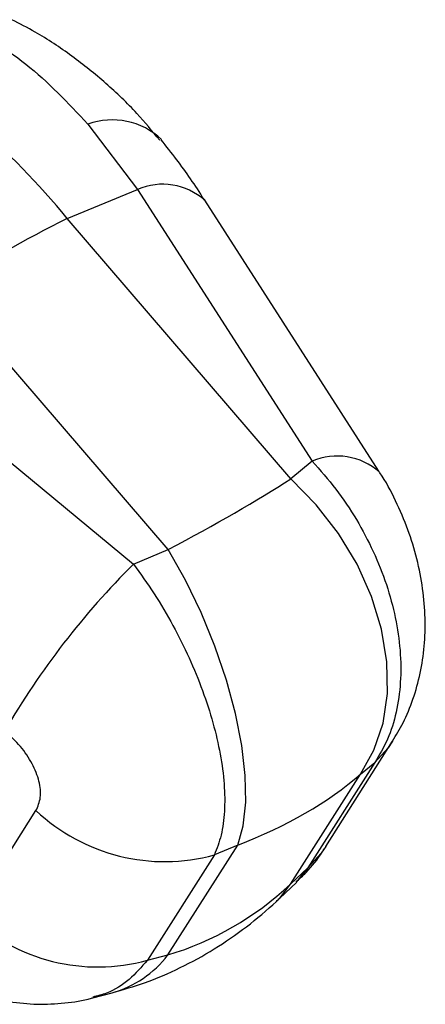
# Model space of a CAD drawing. Extents: x 35 to 288, y 10 to 210.
# Tile 9 of 37: x 147 to 161, y 10 to 44. Entities that reach past the tile are written whole.
import ezdxf

# ---------------------------------------------------------------- set-up
doc = ezdxf.new("R2010")
doc.units = 0
doc.header["$LTSCALE"] = 0.75
doc.layers.get('0').update_dxf_attribs({"linetype": 'CONTINUOUS'})

msp = doc.modelspace()

# ---------------------------------------------------------------- linework, layer by layer
at = {"color": 7, "linetype": 'CONTINUOUS'}
for p, q in [((149.6674, 40.328), (151.3708, 38.0908)), ((148.9603, 37.0889), (151.3708, 38.0908)), ((151.3708, 38.0908), (157.3569, 28.7649)), ((156.6283, 28.1613), (148.9603, 37.0889)), ((152.422, 25.7331), (144.754, 34.6607)), ((142.1308, 32.7567), (151.2315, 25.2288)), ((157.3569, 28.7649), (156.6283, 28.1613)), ((151.2315, 25.2288), (152.422, 25.7331)), ((157.8217, 15.5381), (160.1159, 19.1506)), ((159.5005, 18.4227), (157.2063, 14.8101)), ((159.0105, 18.0168), (159.5005, 18.4227)), ((156.6159, 14.2467), (159.0105, 18.0168)), ((145.5933, 13.1587), (147.8886, 16.7738)), ((152.4096, 11.8185), (154.8042, 15.5886)), ((154.8042, 15.5886), (154.0037, 15.2494)), ((154.0037, 15.2494), (151.7072, 11.6355)), ((157.2063, 14.8101), (156.6159, 14.2467)), ((156.2478, 13.7679), (156.8142, 14.3083)), ((151.7072, 11.6355), (152.4096, 11.8185)), ((149.839, 10.3483), (150.5018, 10.5209))]:
    msp.add_line(p, q, dxfattribs=at)
at = {"color": 8, "linetype": 'CONTINUOUS'}
msp.add_line((157.2063, 14.8101), (156.8077, 14.3179), dxfattribs=at)
at = {"color": 7, "linetype": 'CONTINUOUS', "flags": 128}
for points in [[(159.6589, 28.3919), (159.6402, 28.421), (153.6731, 37.7174)], [(159.0105, 18.0168), (159.4761, 18.8416), (159.7871, 19.7754), (159.9358, 20.7957), (159.9185, 21.8774), (159.7358, 22.9944), (159.3921, 24.1192), (158.8957, 25.2246), (158.2588, 26.2837), (157.4968, 27.2706), (156.6283, 28.1613)], [(154.8042, 15.5886), (154.991, 16.2523), (155.0776, 17.0567), (155.0621, 17.9822), (154.9447, 19.0061), (154.7283, 20.1036), (154.4182, 21.2479), (154.022, 22.4111), (153.5493, 23.565), (153.0116, 24.6814), (152.422, 25.7331)]]:
    msp.add_lwpolyline(points, dxfattribs=at)
at = {"color": 8, "linetype": 'CONTINUOUS', "flags": 128}
for points in [[(160.1158, 19.1504), (159.9589, 18.9238), (159.5005, 18.4227)], [(157.8215, 15.5377), (157.6647, 15.3111), (157.2063, 14.8101)], [(156.2475, 13.7676), (156.2527, 13.7726), (156.6159, 14.2467)]]:
    msp.add_lwpolyline(points, dxfattribs=at)
at = {"color": 8, "linetype": 'CONTINUOUS'}
for centre, radius, start, end in [((150.5058, 38.0259), 2.4501, 46.46146, 110.01238), ((152.2272, 36.0863), 2.1798, 48.46177, 113.13327), ((158.2135, 26.7612), 2.1792, 48.46033, 113.14683), ((149.5332, 13.9964), 3.6079, 285.57264, 322.86882)]:
    msp.add_arc(centre, radius, start, end, dxfattribs=at)
at = {"color": 7, "linetype": 'CONTINUOUS'}
for centre, radius, start, end in [((165.0388, 4.3798), 36.4473, 116.17697, 123.81765), ((170.7447, 5.6129), 27.6685, 134.84962, 149.85576), ((152.3043, 21.46), 6.4389, 226.7026, 285.30354), ((150.0077, 17.8458), 6.4386, 226.71586, 285.30433)]:
    msp.add_arc(centre, radius, start, end, dxfattribs=at)
for centre, major_axis, ratio, start_param, end_param in [((140.2987, 24.7145), (-8.424, 18.9395), 0.6737472, 5.0974809, 5.5656683), ((143.3219, 24.5402), (16.5816, 6.9496), 0.1544869, 5.2272991, 5.576365), ((143.3219, 24.5402), (18.326, -1.8985), 0.5644791, 5.4465642, 5.7956301), ((146.4829, 29.5169), (-6.662, 17.4488), 0.7445673, 3.0857634, 3.4348292)]:
    msp.add_ellipse(centre, major_axis=major_axis, ratio=ratio, start_param=start_param, end_param=end_param, dxfattribs=at)
for points, knots in [([(145.189, 43.8994), (145.9969, 43.4343), (147.6381, 42.4895), (148.984, 41.0559), (149.6674, 40.328)], [0, 0, 0, 0, 0.4922791, 1, 1, 1, 1]), ([(152.13, 39.7809), (151.8754, 40.0898), (151.3044, 40.7825), (150.2937, 41.747), (149.1252, 42.6817), (148.0429, 43.4117), (147.3292, 43.7763), (147.0611, 43.9132)], [0, 0, 0, 0, 0.1806534, 0.4052597, 0.6324166, 0.8619785, 1, 1, 1, 1]), ([(153.6704, 37.7131), (153.6627, 37.7255), (153.3587, 38.2139), (152.8705, 38.9239), (152.3574, 39.5682), (152.1794, 39.7917)], [0, 0, 0, 0, 0.0167767, 0.6588833, 1, 1, 1, 1]), ([(157.3569, 28.7649), (157.6332, 28.4525), (158.1858, 27.8278), (158.8878, 26.7739), (159.4719, 25.6685), (159.9224, 24.5336), (160.2305, 23.3909), (160.3954, 22.2589), (160.4056, 21.1629), (160.2594, 20.1355), (159.9682, 19.2), (159.6564, 18.6818), (159.5005, 18.4227)], [0, 0, 0, 0, 0.1014337, 0.2028651, 0.3022116, 0.4015559, 0.5000795, 0.5986012, 0.6992983, 0.7999952, 0.8999969, 1, 1, 1, 1]), ([(160.1073, 19.1549), (160.2346, 19.3623), (160.5161, 19.8214), (160.8326, 20.6065), (161.0789, 21.4866), (161.2158, 22.4183), (161.2456, 23.3896), (161.1616, 24.3945), (160.9627, 25.4125), (160.6534, 26.4288), (160.2212, 27.4148), (159.8842, 28.0788), (159.6631, 28.3823), (159.6549, 28.3935)], [0, 0, 0, 0, 0.0752412, 0.1665062, 0.2617747, 0.3584835, 0.4578044, 0.5616196, 0.6674549, 0.7738302, 0.8836504, 0.9957029, 1, 1, 1, 1]), ([(151.2315, 25.2288), (151.4715, 24.8954), (151.9514, 24.2288), (152.5911, 23.1389), (153.1495, 22.0187), (153.6127, 20.8911), (153.9716, 19.7777), (154.2236, 18.696), (154.3571, 17.6711), (154.3672, 16.734), (154.2598, 15.9046), (154.0891, 15.4678), (154.0037, 15.2494)], [0, 0, 0, 0, 0.1014337, 0.2028651, 0.3022116, 0.4015559, 0.5000795, 0.5986012, 0.6992983, 0.7999952, 0.8999969, 1, 1, 1, 1]), ([(147.8886, 16.7738), (147.9518, 16.9152), (148.0784, 17.1982), (148.0198, 17.775), (147.7785, 18.386), (147.3708, 18.9981), (147.0049, 19.3352), (146.818, 19.5074)], [0, 0, 0, 0, 0.1973257, 0.3948326, 0.5898821, 0.7904986, 1, 1, 1, 1]), ([(156.8048, 14.321), (156.9204, 14.4288), (157.2541, 14.74), (157.5708, 15.13), (157.7408, 15.422), (157.7612, 15.4571)], [0, 0, 0, 0, 0.3180406, 0.9179851, 1, 1, 1, 1]), ([(150.5018, 10.5209), (150.8727, 10.6284), (151.6692, 10.8591), (152.8427, 11.3631), (154.0145, 12.0067), (155.1176, 12.7709), (155.8442, 13.3856), (156.209, 13.7311), (156.2478, 13.7679)], [0, 0, 0, 0, 0.1743761, 0.3744117, 0.5743403, 0.7752925, 0.976099, 1, 1, 1, 1]), ([(143.4225, 11.7367), (143.6634, 11.5684), (144.1899, 11.2007), (145.0647, 10.7643), (146.0128, 10.4162), (146.9694, 10.2005), (147.928, 10.1079), (148.8695, 10.1582), (149.512, 10.2438), (149.8234, 10.3467), (149.8396, 10.3521)], [0, 0, 0, 0, 0.1287122, 0.2813419, 0.4299955, 0.5747567, 0.7155208, 0.8550182, 0.9924618, 1, 1, 1, 1])]:
    msp.add_open_spline(points, degree=3, knots=knots, dxfattribs=at)
at = {"color": 8, "linetype": 'CONTINUOUS'}
msp.add_open_spline([(151.7072, 11.6355), (151.5054, 11.4042), (151.0957, 10.9345), (150.4478, 10.5246), (149.9944, 10.4128), (149.8327, 10.3729)], degree=3, knots=[0, 0, 0, 0, 0.3842865, 0.7804779, 1, 1, 1, 1], dxfattribs=at)

doc.saveas('drawing.dxf')
